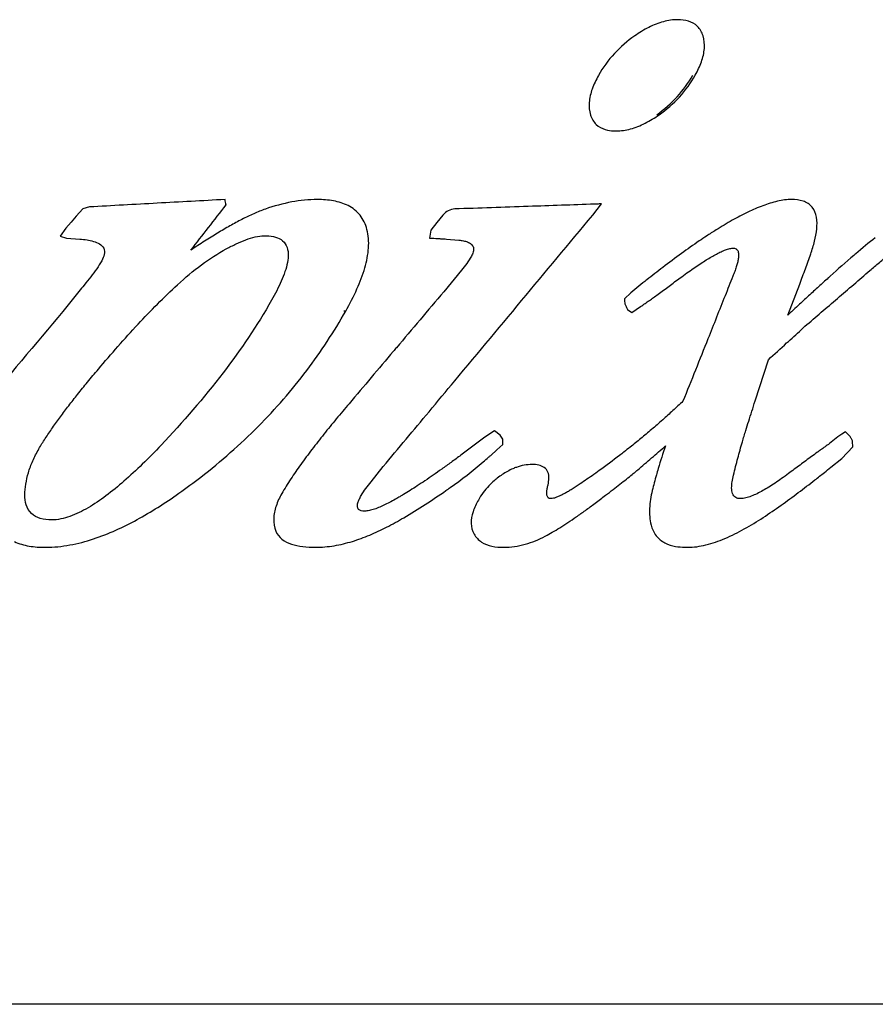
# Model space of a CAD drawing. Header units: millimetres. Extents: x 5506 to 8006, y 2083 to 4083.
# Tile 16 of 22: x 6118 to 6162, y 3062 to 3113. Entities that reach past the tile are written whole.
import ezdxf

# ---------------------------------------------------------------- set-up
doc = ezdxf.new("R2010")
doc.units = ezdxf.units.MM

msp = doc.modelspace()

# ---------------------------------------------------------------- linework, layer by layer
for p, q in [((6121.65931, 3103.58377), (6121.31936, 3103.47877)), ((6128.73754, 3103.68877), (6128.67965, 3103.68877)), ((6147.95009, 3103.44377), (6148.17742, 3103.74127)), ((6120.96964, 3103.11127), (6120.70431, 3102.79627)), ((6121.31936, 3103.47877), (6120.96964, 3103.11127)), ((6139.96898, 3103.16377), (6139.65496, 3102.77002)), ((6120.70431, 3102.79627), (6120.43894, 3102.48127)), ((6139.65496, 3102.77002), (6139.34085, 3102.37627)), ((6120.43894, 3102.48127), (6120.14694, 3102.07877)), ((6120.14694, 3102.07877), (6120.47625, 3101.97377)), ((6139.34085, 3102.37627), (6139.26775, 3101.97377)), ((6120.47625, 3101.97377), (6121.16228, 3101.92127)), ((6140.14496, 3101.92127), (6140.79121, 3101.86877)), ((6140.92797, 3100.31127), (6140.00554, 3099.19127)), ((6150.32365, 3099.64627), (6149.69037, 3099.13877)), ((6157.82593, 3097.98377), (6158.44464, 3099.59377)), ((6149.69037, 3099.13877), (6149.36223, 3098.82377)), ((6149.74812, 3098.12377), (6150.20335, 3098.42127)), ((6134.93116, 3098.19377), (6134.83677, 3098.19377)), ((6149.51626, 3098.28127), (6149.74812, 3098.12377)), ((6156.13509, 3093.53877), (6156.81918, 3095.67377)), ((6142.63532, 3091.99877), (6142.14175, 3091.66627)), ((6142.92136, 3091.77127), (6142.63532, 3091.99877)), ((6160.61837, 3091.81502), (6160.41816, 3091.68377)), ((6160.81852, 3091.94627), (6160.61837, 3091.81502)), ((6161.05932, 3091.70127), (6160.81852, 3091.94627)), ((6142.14175, 3091.66627), (6141.44761, 3091.14127)), ((6142.74928, 3091.00127), (6143.05986, 3091.28127)), ((6143.05986, 3091.28127), (6143.0639, 3091.56127)), ((6160.41816, 3091.68377), (6159.9844, 3091.33377)), ((6161.19629, 3091.15877), (6161.18522, 3091.43877)), ((6142.43862, 3090.72127), (6142.74928, 3091.00127)), ((6160.62789, 3090.56377), (6161.19629, 3091.15877)), ((6160.06107, 3090.10877), (6160.62789, 3090.56377)), ((6136.24253, 3089.35627), (6136.55742, 3089.75002)), ((6136.55742, 3089.75002), (6136.87224, 3090.14377)), ((6337.329, 3062.30127), (5843.83101, 3062.30127))]:
    msp.add_line(p, q)
for points in [[(6152.12858, 3113.27876), (6151.87783, 3113.27876), (6151.62565, 3113.24012), (6151.38357, 3113.1748)], [(6150.63342, 3112.883), (6150.37707, 3112.75437), (6150.13145, 3112.60329), (6149.89652, 3112.43877)], [(6151.38357, 3113.1748), (6151.12453, 3113.1049), (6150.87322, 3113.00334), (6150.63342, 3112.883)], [(6153.03625, 3110.40877), (6153.15961, 3110.63055), (6153.26906, 3110.86157), (6153.35316, 3111.10101)], [(6148.0214, 3110.39127), (6147.89549, 3110.16606), (6147.78323, 3109.93169), (6147.69666, 3109.68862)], [(6148.81018, 3107.5239), (6148.85109, 3107.52208), (6148.89205, 3107.52127), (6148.93299, 3107.52127)], [(6127.8234, 3102.51627), (6128.12816, 3102.90706), (6128.43288, 3103.29789), (6128.73754, 3103.68877)], [(6147.94009, 3103.73304), (6147.89943, 3103.73163), (6147.85878, 3103.73022), (6147.81813, 3103.72882)], [(6148.05499, 3103.73702), (6148.01669, 3103.7357), (6147.97839, 3103.73437), (6147.94009, 3103.73304)], [(6148.17742, 3103.74127), (6148.13661, 3103.73985), (6148.0958, 3103.73844), (6148.05499, 3103.73702)], [(6126.90873, 3101.34377), (6127.21367, 3101.73456), (6127.51856, 3102.12539), (6127.8234, 3102.51627)], [(6128.9353, 3102.6042), (6128.72016, 3102.48271), (6128.5071, 3102.35749), (6128.29572, 3102.22956)], [(6129.5573, 3102.94021), (6129.34766, 3102.83258), (6129.1405, 3102.72007), (6128.9353, 3102.6042)], [(6128.29572, 3102.22956), (6128.07043, 3102.09322), (6127.847, 3101.95378), (6127.62508, 3101.81202)], [(6130.71374, 3102.09627), (6130.87145, 3102.09627), (6131.03056, 3102.08444), (6131.18473, 3102.05118)], [(6153.61986, 3102.07749), (6153.4921, 3101.99344), (6153.36502, 3101.90834), (6153.23855, 3101.82234)], [(6154.11293, 3102.39413), (6153.94736, 3102.2905), (6153.78304, 3102.18484), (6153.61986, 3102.07749)], [(6162.35821, 3101.99132), (6162.01678, 3101.71987), (6161.6795, 3101.44314), (6161.34623, 3101.16173)], [(6121.87195, 3101.80251), (6121.97725, 3101.77107), (6122.08169, 3101.73052), (6122.17469, 3101.67199)], [(6127.62508, 3101.81202), (6127.38466, 3101.65846), (6127.14599, 3101.50216), (6126.90873, 3101.34377)], [(6139.26775, 3101.97377), (6139.41398, 3101.96502), (6139.56021, 3101.95627), (6139.70644, 3101.94752)], [(6139.70644, 3101.94752), (6139.76946, 3101.94374), (6139.83248, 3101.93997), (6139.8955, 3101.9362)], [(6139.8955, 3101.9362), (6139.97865, 3101.93122), (6140.06181, 3101.92625), (6140.14496, 3101.92127)], [(6153.23855, 3101.82234), (6152.92911, 3101.61191), (6152.62331, 3101.39606), (6152.32051, 3101.17619)], [(6159.01463, 3101.15025), (6159.09, 3101.36858), (6159.15794, 3101.58985), (6159.2129, 3101.81419)], [(6122.42672, 3101.12504), (6122.40599, 3101.01065), (6122.3547, 3100.90225), (6122.29713, 3100.80127)], [(6127.46402, 3100.59157), (6127.87205, 3100.89405), (6128.29945, 3101.17345), (6128.74692, 3101.41377)], [(6141.43914, 3101.02877), (6141.36618, 3100.89907), (6141.28314, 3100.77494), (6141.19556, 3100.65463)], [(6141.53456, 3101.25347), (6141.51391, 3101.17476), (6141.47904, 3101.09969), (6141.43914, 3101.02877)], [(6152.32051, 3101.17619), (6151.99457, 3100.93952), (6151.67203, 3100.69814), (6151.35229, 3100.45316)], [(6158.74078, 3100.38733), (6158.83429, 3100.64082), (6158.92647, 3100.89484), (6159.01463, 3101.15025)], [(6161.24253, 3101.0739), (6160.83019, 3100.72365), (6160.4239, 3100.36618), (6160.0234, 3100.00245)], [(6161.34623, 3101.16173), (6161.31162, 3101.1325), (6161.27705, 3101.10323), (6161.24253, 3101.0739)], [(6122.29713, 3100.80127), (6122.2158, 3100.65863), (6122.12646, 3100.5205), (6122.03323, 3100.38534)], [(6126.22051, 3099.5575), (6126.61768, 3099.92203), (6127.03094, 3100.27053), (6127.46402, 3100.59157)], [(6141.19556, 3100.65463), (6141.11016, 3100.53731), (6141.02019, 3100.42329), (6140.92797, 3100.31127)], [(6151.35229, 3100.45316), (6151.07617, 3100.24161), (6150.80212, 3100.02736), (6150.52984, 3099.81089)], [(6154.9809, 3099.99627), (6154.84601, 3099.65772), (6154.7111, 3099.31919), (6154.57616, 3098.98066)], [(6155.07497, 3100.24258), (6155.04493, 3100.15998), (6155.01343, 3100.07791), (6154.9809, 3099.99627)], [(6158.44464, 3099.59377), (6158.54386, 3099.8581), (6158.64305, 3100.12244), (6158.74078, 3100.38733)], [(6160.0234, 3100.00245), (6159.98786, 3099.97017), (6159.95236, 3099.93785), (6159.91691, 3099.90547)], [(6160.39853, 3098.85002), (6160.95939, 3099.33097), (6161.52, 3099.81222), (6162.08035, 3100.29377)], [(6150.52984, 3099.81089), (6150.461, 3099.75615), (6150.39227, 3099.70128), (6150.32365, 3099.64627)], [(6151.112, 3099.06877), (6151.30149, 3099.20874), (6151.49095, 3099.34874), (6151.6804, 3099.48877)], [(6151.6804, 3099.48877), (6151.86977, 3099.62874), (6152.05912, 3099.76874), (6152.24845, 3099.90877)], [(6159.43176, 3099.46281), (6159.25415, 3099.3007), (6159.0767, 3099.13842), (6158.89952, 3098.97585)], [(6159.91691, 3099.90547), (6159.75527, 3099.75784), (6159.59345, 3099.6104), (6159.43176, 3099.46281)], [(6150.86219, 3098.89069), (6150.94547, 3098.95004), (6151.02874, 3099.0094), (6151.112, 3099.06877)], [(6158.89952, 3098.97585), (6158.71966, 3098.81083), (6158.54007, 3098.64551), (6158.36079, 3098.47985)], [(6149.36223, 3098.82377), (6149.36572, 3098.78002), (6149.36922, 3098.73627), (6149.37272, 3098.69252)], [(6149.37272, 3098.69252), (6149.37621, 3098.64877), (6149.37971, 3098.60502), (6149.38321, 3098.56127)], [(6149.38321, 3098.56127), (6149.40538, 3098.5146), (6149.42756, 3098.46793), (6149.44974, 3098.42127)], [(6149.44974, 3098.42127), (6149.47191, 3098.3746), (6149.49409, 3098.32793), (6149.51626, 3098.28127)], [(6150.20335, 3098.42127), (6150.35484, 3098.52917), (6150.50632, 3098.63708), (6150.65778, 3098.74502)], [(6150.65778, 3098.74502), (6150.72592, 3098.79357), (6150.79406, 3098.84213), (6150.86219, 3098.89069)], [(6158.36079, 3098.47985), (6158.24531, 3098.37315), (6158.12996, 3098.2663), (6158.01473, 3098.15931)], [(6158.71318, 3097.40627), (6159.27521, 3097.88723), (6159.837, 3098.36848), (6160.39853, 3098.85002)], [(6132.91265, 3095.11928), (6133.65178, 3096.09737), (6134.32765, 3097.12664), (6134.93116, 3098.19377)], [(6158.01473, 3098.15931), (6157.95176, 3098.10084), (6157.88882, 3098.04232), (6157.82593, 3097.98377)], [(6158.51803, 3097.22757), (6158.58308, 3097.28713), (6158.64814, 3097.3467), (6158.71318, 3097.40627)], [(6137.39691, 3096.10539), (6136.63313, 3095.20285), (6135.86895, 3094.30064), (6135.10438, 3093.39877)], [(6136.87224, 3090.14377), (6137.66362, 3091.0894), (6138.45457, 3092.0354), (6139.24507, 3092.98178)], [(6151.34554, 3092.55877), (6151.15738, 3092.3901), (6150.96646, 3092.2245), (6150.77379, 3092.06101)], [(6150.77379, 3092.06101), (6150.58753, 3091.90295), (6150.39961, 3091.74684), (6150.21047, 3091.59224)], [(6142.99263, 3091.66627), (6142.96887, 3091.70127), (6142.94511, 3091.73627), (6142.92136, 3091.77127)], [(6143.0639, 3091.56127), (6143.04015, 3091.59627), (6143.01639, 3091.63127), (6142.99263, 3091.66627)], [(6150.21047, 3091.59224), (6150.02772, 3091.44287), (6149.84382, 3091.2949), (6149.65901, 3091.14808)], [(6155.2373, 3090.57445), (6155.31259, 3090.85709), (6155.39037, 3091.13909), (6155.47148, 3091.42012)], [(6159.9844, 3091.33377), (6159.83042, 3091.22291), (6159.67642, 3091.11208), (6159.52241, 3091.00127)], [(6118.7219, 3090.43444), (6118.81663, 3090.64613), (6118.92389, 3090.85238), (6119.0389, 3091.05377)], [(6141.44761, 3091.14127), (6141.26568, 3091.00428), (6141.08322, 3090.868), (6140.90015, 3090.73255)], [(6149.33081, 3090.88923), (6149.25982, 3090.83364), (6149.18871, 3090.7782), (6149.11749, 3090.7229)], [(6149.65901, 3091.14808), (6149.54992, 3091.06141), (6149.4405, 3090.97514), (6149.33081, 3090.88923)], [(6150.77279, 3090.59002), (6151.01241, 3090.79705), (6151.25198, 3091.00414), (6151.49152, 3091.21127)], [(6151.49152, 3091.21127), (6151.35674, 3090.82472), (6151.23101, 3090.43489), (6151.11503, 3090.0423)], [(6159.35687, 3090.88217), (6159.25796, 3090.81103), (6159.15906, 3090.73989), (6159.06015, 3090.66877)], [(6159.52241, 3091.00127), (6159.46723, 3090.96157), (6159.41205, 3090.92187), (6159.35687, 3090.88217)], [(6118.49707, 3089.82446), (6118.55541, 3090.03316), (6118.63339, 3090.23664), (6118.7219, 3090.43444)], [(6140.34391, 3089.0553), (6140.93155, 3089.47322), (6141.50445, 3089.91351), (6142.05241, 3090.38226)], [(6140.90015, 3090.73255), (6140.72955, 3090.60634), (6140.55843, 3090.48084), (6140.38667, 3090.35621)], [(6142.05241, 3090.38226), (6142.14567, 3090.46204), (6142.23823, 3090.54266), (6142.33002, 3090.62414)], [(6142.33002, 3090.62414), (6142.36634, 3090.65638), (6142.40254, 3090.68875), (6142.43862, 3090.72127)], [(6149.11749, 3090.7229), (6148.77135, 3090.45414), (6148.4202, 3090.1917), (6148.06449, 3089.93573)], [(6150.05352, 3089.96877), (6150.29332, 3090.17581), (6150.53307, 3090.38289), (6150.77279, 3090.59002)], [(6155.01297, 3089.70277), (6155.08546, 3089.99391), (6155.16008, 3090.28453), (6155.2373, 3090.57445)], [(6159.06015, 3090.66877), (6158.85991, 3090.51998), (6158.65965, 3090.37123), (6158.45937, 3090.22252)], [(6118.36378, 3089.23581), (6118.3966, 3089.4343), (6118.44292, 3089.6307), (6118.49707, 3089.82446)], [(6143.5917, 3090.03148), (6143.39981, 3089.94799), (6143.21627, 3089.84407), (6143.04204, 3089.72815)], [(6143.76951, 3090.10196), (6143.70947, 3090.0805), (6143.65016, 3090.05692), (6143.5917, 3090.03148)], [(6144.57825, 3090.24877), (6144.30426, 3090.24877), (6144.02751, 3090.19418), (6143.76951, 3090.10196)], [(6144.9238, 3090.21471), (6144.81085, 3090.23999), (6144.69399, 3090.24877), (6144.57825, 3090.24877)], [(6145.4545, 3089.53744), (6145.45647, 3089.64521), (6145.44369, 3089.75734), (6145.40109, 3089.85636)], [(6148.06449, 3089.93573), (6147.94, 3089.84614), (6147.81495, 3089.75734), (6147.68936, 3089.6693)], [(6149.86847, 3089.81412), (6149.9047, 3089.84363), (6149.94078, 3089.87334), (6149.97659, 3089.90336)], [(6149.97659, 3089.90336), (6150.00239, 3089.92498), (6150.02804, 3089.94677), (6150.05352, 3089.96877)], [(6151.11503, 3090.0423), (6151.08219, 3089.93112), (6151.05013, 3089.81972), (6151.01883, 3089.7081)], [(6157.85816, 3089.77627), (6157.74128, 3089.68946), (6157.6235, 3089.60385), (6157.50463, 3089.51978)], [(6158.45937, 3090.22252), (6158.25899, 3090.07373), (6158.05859, 3089.92498), (6157.85816, 3089.77627)], [(6159.22858, 3089.44987), (6159.39271, 3089.57785), (6159.55626, 3089.70658), (6159.71928, 3089.83597)], [(6159.71928, 3089.83597), (6159.83346, 3089.92659), (6159.94738, 3090.01754), (6160.06107, 3090.10877)], [(6135.97504, 3089.00931), (6136.06163, 3089.1269), (6136.15131, 3089.24222), (6136.24253, 3089.35627)], [(6139.45658, 3089.69564), (6139.3167, 3089.5987), (6139.17626, 3089.50257), (6139.03515, 3089.40744)], [(6142.78168, 3089.54097), (6142.62662, 3089.42052), (6142.47949, 3089.28885), (6142.34403, 3089.14671)], [(6143.04204, 3089.72815), (6142.95304, 3089.66895), (6142.86609, 3089.60654), (6142.78168, 3089.54097)], [(6145.4072, 3089.19708), (6145.43385, 3089.30848), (6145.45241, 3089.42292), (6145.4545, 3089.53744)], [(6147.68936, 3089.6693), (6147.45346, 3089.50395), (6147.21564, 3089.3413), (6146.9761, 3089.18127)], [(6149.13547, 3089.23425), (6149.24623, 3089.32052), (6149.35686, 3089.40698), (6149.46715, 3089.49386)], [(6151.01883, 3089.7081), (6150.94359, 3089.43969), (6150.87278, 3089.17), (6150.80631, 3088.89929)], [(6158.37023, 3088.79271), (6158.65845, 3089.00898), (6158.94441, 3089.2283), (6159.22858, 3089.44987)], [(6135.72917, 3088.63877), (6135.8021, 3088.76781), (6135.88714, 3088.88995), (6135.97504, 3089.00931)], [(6137.93746, 3087.49588), (6138.68015, 3087.9388), (6139.41095, 3088.40313), (6140.12023, 3088.89778)], [(6140.12023, 3088.89778), (6140.19503, 3088.94994), (6140.2696, 3089.00245), (6140.34391, 3089.0553)], [(6142.34403, 3089.14671), (6142.13358, 3088.92588), (6141.94892, 3088.67715), (6141.79939, 3088.41127)], [(6146.9761, 3089.18127), (6146.90429, 3089.13329), (6146.83204, 3089.08596), (6146.75925, 3089.03948)], [(6150.80631, 3088.89929), (6150.73232, 3088.59796), (6150.68077, 3088.28886), (6150.66737, 3087.97887)], [(6157.47822, 3088.1404), (6157.77854, 3088.35371), (6158.07559, 3088.57163), (6158.37023, 3088.79271)], [(6141.79939, 3088.41127), (6141.68948, 3088.21582), (6141.59233, 3088.01121), (6141.52297, 3087.79797)], [(6145.5451, 3088.48127), (6145.49933, 3088.48127), (6145.44944, 3088.49546), (6145.41524, 3088.52588)], [(6146.18793, 3088.70477), (6146.1318, 3088.67564), (6146.07508, 3088.64761), (6146.0176, 3088.62124)], [(6147.84574, 3088.24294), (6148.0285, 3088.37965), (6148.21014, 3088.51787), (6148.39081, 3088.65734)], [(6121.58565, 3088.00552), (6121.28559, 3087.8304), (6120.97176, 3087.67393), (6120.64396, 3087.55882)], [(6136.15617, 3087.86387), (6136.07418, 3087.84612), (6135.99021, 3087.83377), (6135.90633, 3087.83377)], [(6136.41746, 3087.93778), (6136.33176, 3087.90865), (6136.24463, 3087.88302), (6136.15617, 3087.86387)], [(6150.66737, 3087.97887), (6150.65491, 3087.69058), (6150.67525, 3087.3966), (6150.74556, 3087.11675)], [(6156.54719, 3087.50459), (6156.86196, 3087.70989), (6157.17184, 3087.92277), (6157.47822, 3088.1404)], [(6119.69754, 3087.37877), (6119.50182, 3087.37877), (6119.3024, 3087.39703), (6119.11526, 3087.45434)], [(6120.64396, 3087.55882), (6120.34097, 3087.45243), (6120.01867, 3087.37877), (6119.69754, 3087.37877)], [(6137.04935, 3087.0031), (6137.35075, 3087.1573), (6137.64669, 3087.32246), (6137.93746, 3087.49588)], [(6155.57324, 3086.91215), (6155.90526, 3087.09695), (6156.2289, 3087.297), (6156.54719, 3087.50459)], [(6120.64938, 3086.08166), (6121.06177, 3086.15753), (6121.46887, 3086.26601), (6121.86702, 3086.39755)], [(6119.38663, 3085.96127), (6119.80946, 3085.96127), (6120.23353, 3086.00516), (6120.64938, 3086.08166)], [(6152.4924, 3085.96327), (6152.53619, 3085.96191), (6152.58002, 3085.96127), (6152.62383, 3085.96127)]]:
    msp.add_open_spline(points, degree=3)
for points, knots in [([(6153.43693, 3112.43877), (6153.38033, 3112.62097), (6153.1955, 3112.96446), (6152.68582, 3113.24285), (6152.31574, 3113.27876), (6152.12858, 3113.27876)], [0, 0, 0, 0, 0.57237156, 1.10907495, 1.67057272, 1.67057272, 1.67057272, 1.67057272]), ([(6149.89652, 3112.43877), (6149.51761, 3112.17341), (6148.80428, 3111.56211), (6148.25023, 3110.80054), (6148.0214, 3110.39127)], [0, 0, 0, 0, 1.38776823, 2.79445933, 2.79445933, 2.79445933, 2.79445933]), ([(6153.35316, 3111.10101), (6153.43118, 3111.32315), (6153.54049, 3111.76774), (6153.50136, 3112.2314), (6153.43693, 3112.43877)], [0, 0, 0, 0, 0.70631387, 1.35774843, 1.35774843, 1.35774843, 1.35774843]), ([(6151.03834, 3108.36127), (6151.42404, 3108.63231), (6152.13332, 3109.24579), (6152.68115, 3110.00845), (6152.90332, 3110.40877)], [0, 0, 0, 0, 1.41422182, 2.78773365, 2.78773365, 2.78773365, 2.78773365]), ([(6151.1673, 3108.36127), (6151.54552, 3108.62649), (6152.25714, 3109.23784), (6152.80869, 3109.9996), (6153.03625, 3110.40877)], [0, 0, 0, 0, 1.38585168, 2.79041884, 2.79041884, 2.79041884, 2.79041884]), ([(6147.69666, 3109.68862), (6147.61686, 3109.4646), (6147.50455, 3109.01787), (6147.5438, 3108.55125), (6147.60866, 3108.34377)], [0, 0, 0, 0, 0.71344116, 1.3656046, 1.3656046, 1.3656046, 1.3656046]), ([(6147.60866, 3108.34377), (6147.6657, 3108.16129), (6147.85711, 3107.81842), (6148.3379, 3107.57376), (6148.66343, 3107.53043), (6148.81018, 3107.5239)], [0, 0, 0, 0, 0.57355092, 1.11145671, 1.55214438, 1.55214438, 1.55214438, 1.55214438]), ([(6148.93299, 3107.52127), (6149.18436, 3107.52127), (6149.70564, 3107.60063), (6150.45781, 3107.90443), (6150.93256, 3108.19666), (6151.1673, 3108.36127)], [0, 0, 0, 0, 0.75412115, 1.55972131, 2.41981533, 2.41981533, 2.41981533, 2.41981533]), ([(6128.67965, 3103.96877), (6127.51079, 3103.90453), (6125.17069, 3103.77607), (6122.83056, 3103.64787), (6121.65931, 3103.58377)], [0, 0, 0, 0, 3.51187868, 7.03089003, 7.03089003, 7.03089003, 7.03089003]), ([(6128.73754, 3103.68877), (6128.72789, 3103.73543), (6128.7086, 3103.82877), (6128.6893, 3103.9221), (6128.67965, 3103.96877)], [0, 0, 0, 0, 0.142959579, 0.285919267, 0.285919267, 0.285919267, 0.285919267]), ([(6133.46, 3103.96877), (6133.01603, 3103.96877), (6132.09985, 3103.87326), (6131.21465, 3103.6283), (6130.76959, 3103.47405)], [0, 0, 0, 0, 1.33190963, 2.74502051, 2.74502051, 2.74502051, 2.74502051]), ([(6136.03253, 3102.42021), (6135.9612, 3102.68383), (6135.72826, 3103.18834), (6135.07591, 3103.69758), (6134.28937, 3103.93139), (6133.74125, 3103.96877), (6133.46, 3103.96877)], [0, 0, 0, 0, 0.81931351, 1.60784344, 2.40391751, 3.24766372, 3.24766372, 3.24766372, 3.24766372]), ([(6147.81813, 3103.72882), (6146.67331, 3103.68915), (6144.25944, 3103.60566), (6141.84556, 3103.52244), (6140.5765, 3103.47877)], [0, 0, 0, 0, 3.43651992, 7.24594622, 7.24594622, 7.24594622, 7.24594622]), ([(6156.53812, 3103.64843), (6156.272, 3103.54902), (6155.73284, 3103.31349), (6154.92619, 3102.88824), (6154.38758, 3102.56605), (6154.11293, 3102.39413)], [0, 0, 0, 0, 0.85223581, 1.76220957, 2.7342563, 2.7342563, 2.7342563, 2.7342563]), ([(6158.028, 3103.96877), (6157.7811, 3103.96877), (6157.27143, 3103.89493), (6156.78448, 3103.74046), (6156.53812, 3103.64843)], [0, 0, 0, 0, 0.74069805, 1.52966135, 1.52966135, 1.52966135, 1.52966135]), ([(6159.2129, 3101.81419), (6159.26391, 3102.02241), (6159.34125, 3102.43162), (6159.34911, 3103.04095), (6159.13752, 3103.612), (6158.61704, 3103.93367), (6158.22678, 3103.96877), (6158.028, 3103.96877)], [0, 0, 0, 0, 0.6431289, 1.24430484, 1.81749376, 2.37646402, 2.97280681, 2.97280681, 2.97280681, 2.97280681]), ([(6130.76959, 3103.47405), (6130.56591, 3103.40346), (6130.15616, 3103.23656), (6129.75857, 3103.04353), (6129.5573, 3102.94021)], [0, 0, 0, 0, 0.64667149, 1.32540047, 1.32540047, 1.32540047, 1.32540047]), ([(6139.24507, 3092.98178), (6139.68915, 3093.51343), (6141.36564, 3095.52165), (6144.26929, 3099.00734), (6146.72462, 3101.96491), (6147.95009, 3103.44377)], [0, 0, 0, 0, 2.07816364, 7.84807001, 13.60995633, 13.60995633, 13.60995633, 13.60995633]), ([(6140.5765, 3103.47877), (6140.45971, 3103.47077), (6140.22505, 3103.41299), (6140.04161, 3103.25485), (6139.96898, 3103.16377)], [0, 0, 0, 0, 0.351177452, 0.700666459, 0.700666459, 0.700666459, 0.700666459]), ([(6128.74692, 3101.41377), (6128.91591, 3101.50452), (6129.24741, 3101.67315), (6129.74485, 3101.88759), (6130.22822, 3102.04415), (6130.55534, 3102.09627), (6130.71374, 3102.09627)], [0, 0, 0, 0, 0.57545248, 1.11532039, 1.62304334, 2.09825117, 2.09825117, 2.09825117, 2.09825117]), ([(6131.18473, 3102.05118), (6131.32326, 3102.02128), (6131.59538, 3101.92653), (6131.89137, 3101.59633), (6131.94458, 3101.31047), (6131.951, 3101.16876)], [0, 0, 0, 0, 0.42514863, 0.83931456, 1.26489191, 1.26489191, 1.26489191, 1.26489191]), ([(6134.93116, 3098.19377), (6135.14252, 3098.5675), (6135.51876, 3099.29497), (6135.93803, 3100.38708), (6136.15499, 3101.4277), (6136.11627, 3102.11077), (6136.03253, 3102.42021)], [0, 0, 0, 0, 1.28808292, 2.45328497, 3.49875877, 4.46047695, 4.46047695, 4.46047695, 4.46047695]), ([(6121.16228, 3101.92127), (6121.28632, 3101.91169), (6121.52533, 3101.88585), (6121.76103, 3101.83564), (6121.87195, 3101.80251)], [0, 0, 0, 0, 0.373244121, 0.720537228, 0.720537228, 0.720537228, 0.720537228]), ([(6122.17469, 3101.67199), (6122.26485, 3101.61525), (6122.43593, 3101.46141), (6122.4456, 3101.22925), (6122.42672, 3101.12504)], [0, 0, 0, 0, 0.31959726, 0.637324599, 0.637324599, 0.637324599, 0.637324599]), ([(6140.79121, 3101.86877), (6140.87094, 3101.86077), (6141.02535, 3101.839), (6141.24438, 3101.7781), (6141.37797, 3101.70747), (6141.43077, 3101.65872)], [0, 0, 0, 0, 0.240382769, 0.466255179, 0.681841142, 0.681841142, 0.681841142, 0.681841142]), ([(6141.43077, 3101.65872), (6141.48283, 3101.61065), (6141.56932, 3101.4799), (6141.55357, 3101.32593), (6141.53456, 3101.25347)], [0, 0, 0, 0, 0.212563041, 0.437290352, 0.437290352, 0.437290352, 0.437290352]), ([(6131.951, 3101.16876), (6131.95792, 3101.01605), (6131.92328, 3100.69677), (6131.78998, 3100.2217), (6131.59747, 3099.73487), (6131.36168, 3099.24269), (6131.18491, 3098.91689), (6131.0924, 3098.75377)], [0, 0, 0, 0, 0.45860702, 0.95300161, 1.47790966, 2.02690652, 2.58948324, 2.58948324, 2.58948324, 2.58948324]), ([(6152.93301, 3100.39705), (6153.03555, 3100.46789), (6153.23417, 3100.60279), (6153.52521, 3100.79223), (6153.79909, 3100.96116), (6154.05757, 3101.10976), (6154.30247, 3101.23753), (6154.53626, 3101.34288), (6154.7603, 3101.42089), (6154.91172, 3101.44877), (6154.9846, 3101.44877)], [0, 0, 0, 0, 0.37388496, 0.72024586, 1.0417094, 1.33913478, 1.61448049, 1.87019816, 2.1074401, 2.32607746, 2.32607746, 2.32607746, 2.32607746]), ([(6154.9846, 3101.44877), (6155.03912, 3101.44877), (6155.15498, 3101.43194), (6155.26829, 3101.28552), (6155.28518, 3101.09953), (6155.26566, 3100.90078), (6155.21932, 3100.69041), (6155.15471, 3100.46955), (6155.10301, 3100.3197), (6155.07497, 3100.24258)], [0, 0, 0, 0, 0.16353898, 0.32721399, 0.51086042, 0.71154129, 0.92641111, 1.15560057, 1.40177345, 1.40177345, 1.40177345, 1.40177345]), ([(6162.08035, 3100.29377), (6162.24241, 3100.43374), (6162.56644, 3100.71369), (6162.89038, 3100.99374), (6163.0523, 3101.13377)], [0, 0, 0, 0, 0.64243323, 1.28463548, 1.28463548, 1.28463548, 1.28463548]), ([(6122.03323, 3100.38534), (6121.93556, 3100.24376), (6121.72581, 3099.95911), (6121.50608, 3099.68226), (6121.39191, 3099.54127)], [0, 0, 0, 0, 0.51598035, 1.06025701, 1.06025701, 1.06025701, 1.06025701]), ([(6152.24845, 3099.90877), (6152.36582, 3099.99478), (6152.59284, 3100.15918), (6152.82211, 3100.32045), (6152.93301, 3100.39705)], [0, 0, 0, 0, 0.436526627, 0.84088355, 0.84088355, 0.84088355, 0.84088355]), ([(6121.39191, 3099.54127), (6121.20767, 3099.31375), (6120.83914, 3098.85873), (6120.47055, 3098.40375), (6120.28623, 3098.17627)], [0, 0, 0, 0, 0.87826751, 1.75663214, 1.75663214, 1.75663214, 1.75663214]), ([(6122.12155, 3095.18622), (6122.78917, 3095.9766), (6124.10652, 3097.48005), (6125.51043, 3098.90579), (6126.22051, 3099.5575)], [0, 0, 0, 0, 3.10385957, 5.99530752, 5.99530752, 5.99530752, 5.99530752]), ([(6140.00554, 3099.19127), (6139.18997, 3098.22544), (6138.32045, 3097.1968), (6137.4504, 3096.1686), (6137.39691, 3096.10539)], [0, 0, 0, 0, 3.79233695, 4.04073841, 4.04073841, 4.04073841, 4.04073841]), ([(6154.57616, 3098.98066), (6154.28084, 3098.23981), (6153.55488, 3096.41948), (6152.82815, 3094.59946), (6152.39692, 3093.52022)], [0, 0, 0, 0, 2.39263553, 5.8792395, 5.8792395, 5.8792395, 5.8792395]), ([(6131.0924, 3098.75377), (6130.34907, 3097.44301), (6128.56763, 3094.828), (6126.49746, 3092.4439), (6125.36727, 3091.24808)], [0, 0, 0, 0, 4.52058981, 9.45675041, 9.45675041, 9.45675041, 9.45675041]), ([(6120.28623, 3098.17627), (6118.85387, 3096.47348), (6115.98631, 3093.06813), (6111.67891, 3087.96219), (6108.80375, 3084.55914), (6107.3652, 3082.85748)], [0, 0, 0, 0, 6.67533829, 13.35567526, 20.04041505, 20.04041505, 20.04041505, 20.04041505]), ([(6156.81918, 3095.67377), (6157.13511, 3095.96243), (6157.70151, 3096.48024), (6158.26764, 3096.99833), (6158.51803, 3097.22757)], [0, 0, 0, 0, 1.28382731, 2.30226014, 2.30226014, 2.30226014, 2.30226014]), ([(6119.0389, 3091.05377), (6119.14424, 3091.23823), (6119.37354, 3091.60995), (6119.7479, 3092.16322), (6120.15419, 3092.72626), (6120.58922, 3093.30101), (6121.05812, 3093.89742), (6121.57099, 3094.52929), (6121.93189, 3094.96169), (6122.12155, 3095.18622)], [0, 0, 0, 0, 0.63728229, 1.30947169, 2.00376493, 2.71999593, 3.47179889, 4.27964686, 5.16138102, 5.16138102, 5.16138102, 5.16138102]), ([(6127.42913, 3089.60127), (6128.47222, 3090.41059), (6130.42987, 3092.13205), (6132.14181, 3094.09924), (6132.91265, 3095.11928)], [0, 0, 0, 0, 3.96071703, 7.79635168, 7.79635168, 7.79635168, 7.79635168]), ([(6135.10438, 3093.39877), (6134.88276, 3093.13775), (6134.44418, 3092.6149), (6133.80197, 3091.826), (6133.18606, 3091.04004), (6132.61184, 3090.26955), (6132.08463, 3089.51125), (6131.76594, 3089.00251), (6131.61926, 3088.74377)], [0, 0, 0, 0, 1.02722155, 2.04726269, 3.05162145, 4.02262501, 4.92962134, 5.82190246, 5.82190246, 5.82190246, 5.82190246]), ([(6152.39692, 3093.52022), (6152.22176, 3093.35996), (6151.87135, 3093.03942), (6151.52084, 3092.71898), (6151.34554, 3092.55877)], [0, 0, 0, 0, 0.71224492, 1.42470869, 1.42470869, 1.42470869, 1.42470869]), ([(6155.47148, 3091.42012), (6155.52902, 3091.61949), (6155.63872, 3091.97542), (6155.80434, 3092.50265), (6155.96583, 3093.01013), (6156.07788, 3093.36029), (6156.13509, 3093.53877)], [0, 0, 0, 0, 0.62254738, 1.11722464, 1.65793376, 2.22019192, 2.22019192, 2.22019192, 2.22019192]), ([(6161.18522, 3091.43877), (6161.16424, 3091.48252), (6161.12227, 3091.57002), (6161.0803, 3091.65752), (6161.05932, 3091.70127)], [0, 0, 0, 0, 0.145565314, 0.291132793, 0.291132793, 0.291132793, 0.291132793]), ([(6125.36727, 3091.24808), (6125.04984, 3090.9122), (6124.4255, 3090.27439), (6123.47886, 3089.39364), (6122.5482, 3088.62986), (6121.90773, 3088.19349), (6121.58565, 3088.00552)], [0, 0, 0, 0, 1.38643742, 2.676756, 3.87705451, 4.99579632, 4.99579632, 4.99579632, 4.99579632]), ([(6140.38667, 3090.35621), (6140.22702, 3090.24036), (6139.91819, 3090.01845), (6139.60699, 3089.79989), (6139.45658, 3089.69564)], [0, 0, 0, 0, 0.59178682, 1.14082021, 1.14082021, 1.14082021, 1.14082021]), ([(6145.40109, 3089.85636), (6145.36145, 3089.9485), (6145.22623, 3090.11932), (6145.02625, 3090.19178), (6144.9238, 3090.21471)], [0, 0, 0, 0, 0.300945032, 0.615898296, 0.615898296, 0.615898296, 0.615898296]), ([(6149.46715, 3089.49386), (6149.56956, 3089.57452), (6149.70364, 3089.6809), (6149.83684, 3089.78836), (6149.86847, 3089.81412)], [0, 0, 0, 0, 0.391090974, 0.513446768, 0.513446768, 0.513446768, 0.513446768]), ([(6121.86702, 3086.39755), (6122.2602, 3086.52745), (6123.02728, 3086.83113), (6124.13644, 3087.38749), (6125.22451, 3088.03058), (6126.32625, 3088.76919), (6127.05624, 3089.31194), (6127.42913, 3089.60127)], [0, 0, 0, 0, 1.24224407, 2.46979964, 3.71949124, 5.03142003, 6.44734315, 6.44734315, 6.44734315, 6.44734315]), ([(6139.03515, 3089.40744), (6138.90368, 3089.31881), (6138.64861, 3089.14928), (6138.3909, 3088.98377), (6138.26588, 3088.90512)], [0, 0, 0, 0, 0.475665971, 0.918779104, 0.918779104, 0.918779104, 0.918779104]), ([(6155.37281, 3088.48127), (6155.2891, 3088.48127), (6155.1092, 3088.51164), (6154.93705, 3088.74605), (6154.90791, 3089.04402), (6154.93731, 3089.36799), (6154.98474, 3089.58937), (6155.01297, 3089.70277)], [0, 0, 0, 0, 0.25114482, 0.50790042, 0.80562006, 1.13253614, 1.48310708, 1.48310708, 1.48310708, 1.48310708]), ([(6157.50463, 3089.51978), (6157.39305, 3089.44088), (6157.17483, 3089.2905), (6156.85096, 3089.08155), (6156.53954, 3088.89692), (6156.2379, 3088.73747), (6155.94369, 3088.60643), (6155.65793, 3088.51184), (6155.46501, 3088.48127), (6155.37281, 3088.48127)], [0, 0, 0, 0, 0.4099714, 0.794925, 1.15607418, 1.49575135, 1.81802273, 2.12100211, 2.39757627, 2.39757627, 2.39757627, 2.39757627]), ([(6118.38871, 3088.15987), (6118.3351, 3088.32656), (6118.29648, 3088.69244), (6118.33344, 3089.05234), (6118.36378, 3089.23581)], [0, 0, 0, 0, 0.52529876, 1.08318257, 1.08318257, 1.08318257, 1.08318257]), ([(6131.61926, 3088.74377), (6131.50309, 3088.53885), (6131.30477, 3088.12033), (6131.16452, 3087.44816), (6131.23815, 3086.99902), (6131.31614, 3086.79692)], [0, 0, 0, 0, 0.70667481, 1.38068305, 2.03058686, 2.03058686, 2.03058686, 2.03058686]), ([(6138.26588, 3088.90512), (6138.14967, 3088.83203), (6137.98621, 3088.7312), (6137.82121, 3088.63295), (6137.77402, 3088.60517)], [0, 0, 0, 0, 0.41185594, 0.576115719, 0.576115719, 0.576115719, 0.576115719]), ([(6145.41524, 3088.52588), (6145.37833, 3088.55871), (6145.34059, 3088.66735), (6145.34163, 3088.83171), (6145.36571, 3089.01206), (6145.39214, 3089.13416), (6145.4072, 3089.19708)], [0, 0, 0, 0, 0.148190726, 0.316301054, 0.497203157, 0.691292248, 0.691292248, 0.691292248, 0.691292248]), ([(6146.75925, 3089.03948), (6146.69219, 3088.99664), (6146.5624, 3088.91566), (6146.37209, 3088.8037), (6146.24813, 3088.736), (6146.18793, 3088.70477)], [0, 0, 0, 0, 0.23872933, 0.458888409, 0.662334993, 0.662334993, 0.662334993, 0.662334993]), ([(6148.39081, 3088.65734), (6148.51964, 3088.75678), (6148.76809, 3088.94879), (6149.01615, 3089.14131), (6149.13547, 3089.23425)], [0, 0, 0, 0, 0.488245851, 0.941993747, 0.941993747, 0.941993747, 0.941993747]), ([(6135.90633, 3087.83377), (6135.84892, 3087.83377), (6135.73887, 3087.84094), (6135.57671, 3087.91239), (6135.51807, 3088.08783), (6135.55659, 3088.26846), (6135.62946, 3088.45426), (6135.69404, 3088.57661), (6135.72917, 3088.63877)], [0, 0, 0, 0, 0.17222189, 0.33211515, 0.49447397, 0.67856664, 0.87853985, 1.09273405, 1.09273405, 1.09273405, 1.09273405]), ([(6137.77402, 3088.60517), (6137.71146, 3088.56834), (6137.546, 3088.47242), (6137.28103, 3088.32587), (6136.98293, 3088.17343), (6136.69797, 3088.04262), (6136.50964, 3087.96912), (6136.41746, 3087.93778)], [0, 0, 0, 0, 0.21778986, 0.57375527, 0.90825341, 1.22201006, 1.51410117, 1.51410117, 1.51410117, 1.51410117]), ([(6146.0176, 3088.62124), (6145.9636, 3088.59647), (6145.85812, 3088.55152), (6145.70122, 3088.49988), (6145.59579, 3088.48127), (6145.5451, 3088.48127)], [0, 0, 0, 0, 0.178213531, 0.343468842, 0.495559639, 0.495559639, 0.495559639, 0.495559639]), ([(6146.87085, 3087.53858), (6147.0286, 3087.64806), (6147.3556, 3087.88009), (6147.67846, 3088.11781), (6147.84574, 3088.24294)], [0, 0, 0, 0, 0.57606144, 1.20277155, 1.20277155, 1.20277155, 1.20277155]), ([(6119.11526, 3087.45434), (6118.94497, 3087.5065), (6118.61857, 3087.67528), (6118.44111, 3087.99696), (6118.38871, 3088.15987)], [0, 0, 0, 0, 0.53428408, 1.04767961, 1.04767961, 1.04767961, 1.04767961]), ([(6141.52297, 3087.79797), (6141.46008, 3087.60462), (6141.38055, 3087.21081), (6141.48428, 3086.8127), (6141.5777, 3086.64801)], [0, 0, 0, 0, 0.60995538, 1.17797476, 1.17797476, 1.17797476, 1.17797476]), ([(6146.01703, 3086.97338), (6146.15628, 3087.06041), (6146.44304, 3087.24565), (6146.72534, 3087.43758), (6146.87085, 3087.53858)], [0, 0, 0, 0, 0.49263315, 1.02401584, 1.02401584, 1.02401584, 1.02401584]), ([(6131.31614, 3086.79692), (6131.37867, 3086.6349), (6131.61059, 3086.33683), (6132.12658, 3086.09703), (6132.72282, 3085.98044), (6133.14515, 3085.96127), (6133.36573, 3085.96127)], [0, 0, 0, 0, 0.52098457, 1.07128381, 1.67413972, 2.33585884, 2.33585884, 2.33585884, 2.33585884]), ([(6133.36573, 3085.96127), (6133.69031, 3085.96127), (6134.33755, 3086.02194), (6135.27642, 3086.25189), (6136.18139, 3086.58385), (6136.76205, 3086.85612), (6137.04935, 3087.0031)], [0, 0, 0, 0, 0.97375906, 1.93922729, 2.89286148, 3.86100894, 3.86100894, 3.86100894, 3.86100894]), ([(6145.2667, 3086.53877), (6145.38787, 3086.60217), (6145.64055, 3086.74283), (6145.88785, 3086.89265), (6146.01703, 3086.97338)], [0, 0, 0, 0, 0.410257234, 0.867261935, 0.867261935, 0.867261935, 0.867261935]), ([(6150.74556, 3087.11675), (6150.79552, 3086.91789), (6150.96297, 3086.53782), (6151.44601, 3086.15791), (6151.97967, 3086.00071), (6152.33293, 3085.96826), (6152.4924, 3085.96327)], [0, 0, 0, 0, 0.61510176, 1.19942401, 1.78229904, 2.26093309, 2.26093309, 2.26093309, 2.26093309]), ([(6152.62383, 3085.96127), (6152.94711, 3085.96127), (6153.61773, 3086.0608), (6154.60383, 3086.408), (6155.24803, 3086.73114), (6155.57324, 3086.91215)], [0, 0, 0, 0, 0.96983778, 2.01042265, 3.126964, 3.126964, 3.126964, 3.126964]), ([(6117.77836, 3086.26024), (6118.01373, 3086.14404), (6118.55137, 3085.99552), (6119.1005, 3085.96127), (6119.38663, 3085.96127)], [0, 0, 0, 0, 0.78746798, 1.6458812, 1.6458812, 1.6458812, 1.6458812]), ([(6141.5777, 3086.64801), (6141.67111, 3086.48336), (6141.94586, 3086.19166), (6142.50852, 3085.99059), (6142.90456, 3085.96123), (6143.1063, 3085.96127)], [0, 0, 0, 0, 0.56791646, 1.1468903, 1.75209289, 1.75209289, 1.75209289, 1.75209289]), ([(6143.1063, 3085.96127), (6143.48338, 3085.96134), (6144.23706, 3086.07449), (6144.93547, 3086.36546), (6145.2667, 3086.53877)], [0, 0, 0, 0, 1.13125292, 2.25276119, 2.25276119, 2.25276119, 2.25276119])]:
    msp.add_open_spline(points, degree=3, knots=knots)

doc.saveas('drawing.dxf')
